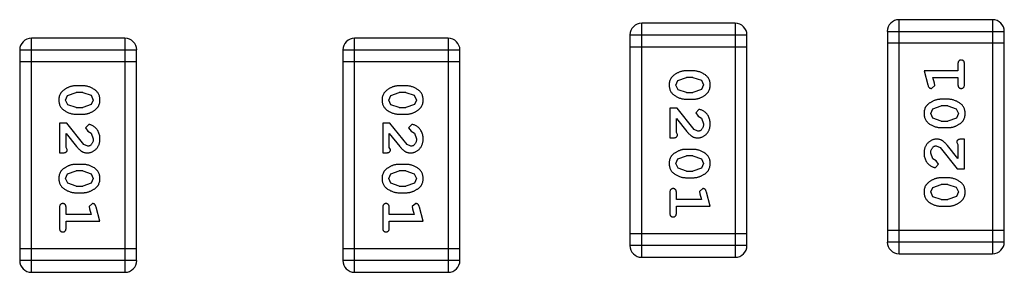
# Model space of a CAD drawing. Header units: millimetres. Extents: x -1 to 131, y 28 to 92.
# Tile 18 of 41: x 107.679 to 110.244, y 43.204 to 43.862. Entities that reach past the tile are written whole.
import ezdxf

# ---------------------------------------------------------------- set-up
doc = ezdxf.new("R2010")
doc.units = ezdxf.units.MM
doc.header["$LTSCALE"] = 1.21
doc.header["$MEASUREMENT"] = 0
doc.layers.get('0').update_dxf_attribs({"linetype": 'CONTINUOUS'})

msp = doc.modelspace()

# ---------------------------------------------------------------- linework, layer by layer
at = {"color": 7, "linetype": 'Continuous'}
for p, q in [((109.5433, 43.853), (109.2995, 43.853)), ((109.2995, 43.2434), (109.2995, 43.853)), ((109.5433, 43.853), (109.5433, 43.2434)), ((110.2138, 43.8623), (109.9699, 43.8623)), ((109.9699, 43.2527), (109.9699, 43.8623)), ((110.2138, 43.8623), (110.2138, 43.2527)), ((109.269, 43.8225), (109.5738, 43.8225)), ((109.269, 43.8225), (109.269, 43.2739)), ((109.5738, 43.2739), (109.5738, 43.8225)), ((109.9395, 43.8318), (110.2443, 43.8318)), ((109.9395, 43.8318), (109.9395, 43.2832)), ((110.2443, 43.2832), (110.2443, 43.8318)), ((107.7094, 43.2043), (107.7094, 43.8139)), ((107.9533, 43.8139), (107.7094, 43.8139)), ((107.9533, 43.8139), (107.9533, 43.2043)), ((108.5515, 43.2043), (108.5515, 43.8139)), ((108.7954, 43.8139), (108.5515, 43.8139)), ((108.7954, 43.8139), (108.7954, 43.2043)), ((109.269, 43.792), (109.5738, 43.792)), ((110.2443, 43.8013), (109.9395, 43.8013)), ((107.6789, 43.7834), (107.6789, 43.2348)), ((107.6789, 43.7834), (107.9837, 43.7834)), ((107.9837, 43.2348), (107.9837, 43.7834)), ((108.5211, 43.7834), (108.5211, 43.2348)), ((108.5211, 43.7834), (108.8259, 43.7834)), ((108.8259, 43.2348), (108.8259, 43.7834)), ((107.6789, 43.753), (107.9837, 43.753)), ((108.5211, 43.753), (108.8259, 43.753)), ((110.1233, 43.7463), (110.1233, 43.7289)), ((110.1406, 43.6943), (110.1406, 43.7463)), ((109.4334, 43.7291), (109.4157, 43.7291)), ((110.1233, 43.7289), (110.0352, 43.7289)), ((110.0352, 43.7289), (110.0451, 43.6924)), ((107.8434, 43.69), (107.8256, 43.69)), ((108.6855, 43.69), (108.6677, 43.69)), ((109.3884, 43.692), (109.3936, 43.7042)), ((109.3942, 43.6797), (109.3884, 43.692)), ((109.3936, 43.7042), (109.4159, 43.7118)), ((109.4331, 43.7118), (109.4159, 43.7118)), ((109.4331, 43.7118), (109.4549, 43.7046)), ((109.4549, 43.7046), (109.4607, 43.6922)), ((109.4607, 43.6922), (109.4554, 43.6801)), ((110.0543, 43.6833), (110.0635, 43.6912)), ((110.0584, 43.7116), (110.1233, 43.7116)), ((110.0625, 43.6966), (110.0584, 43.7116)), ((110.0635, 43.6912), (110.0625, 43.6966)), ((110.1233, 43.7116), (110.1233, 43.6943)), ((107.7983, 43.6529), (107.8036, 43.6651)), ((107.8036, 43.6651), (107.8259, 43.6727)), ((107.8431, 43.6727), (107.8259, 43.6727)), ((107.8431, 43.6727), (107.8649, 43.6655)), ((107.8649, 43.6655), (107.8707, 43.6531)), ((108.6404, 43.6529), (108.6457, 43.6651)), ((108.6457, 43.6651), (108.668, 43.6727)), ((108.6852, 43.6727), (108.668, 43.6727)), ((108.6852, 43.6727), (108.707, 43.6655)), ((108.707, 43.6655), (108.7128, 43.6531)), ((109.4159, 43.6725), (109.3942, 43.6797)), ((109.4159, 43.6725), (109.4331, 43.6725)), ((109.4554, 43.6801), (109.4331, 43.6725)), ((107.8041, 43.6406), (107.7983, 43.6529)), ((107.8259, 43.6334), (107.8041, 43.6406)), ((107.8654, 43.641), (107.8431, 43.6334)), ((107.8707, 43.6531), (107.8654, 43.641)), ((108.6462, 43.6406), (108.6404, 43.6529)), ((108.668, 43.6334), (108.6462, 43.6406)), ((108.7075, 43.641), (108.6852, 43.6334)), ((108.7128, 43.6531), (108.7075, 43.641)), ((109.4157, 43.6552), (109.4334, 43.6552)), ((110.0578, 43.6301), (110.0801, 43.6377)), ((110.0976, 43.655), (110.0798, 43.655)), ((110.0973, 43.6377), (110.0801, 43.6377)), ((110.0973, 43.6377), (110.1191, 43.6305)), ((107.8256, 43.6161), (107.8434, 43.6161)), ((107.8259, 43.6334), (107.8431, 43.6334)), ((108.6677, 43.6161), (108.6855, 43.6161)), ((108.668, 43.6334), (108.6852, 43.6334)), ((109.3915, 43.6316), (109.3726, 43.6316)), ((109.3726, 43.6316), (109.3726, 43.5545)), ((109.4365, 43.5766), (109.3915, 43.6316)), ((109.4487, 43.6284), (109.4403, 43.6196)), ((109.4403, 43.6196), (109.4468, 43.6111)), ((109.4468, 43.6111), (109.4553, 43.6062)), ((110.0525, 43.618), (110.0578, 43.6301)), ((110.0583, 43.6056), (110.0525, 43.618)), ((110.1191, 43.6305), (110.1249, 43.6182)), ((110.1249, 43.6182), (110.1196, 43.606)), ((107.7826, 43.5925), (107.7826, 43.5154)), ((107.8015, 43.5925), (107.7826, 43.5925)), ((107.8464, 43.5375), (107.8015, 43.5925)), ((107.8587, 43.5893), (107.8502, 43.5805)), ((108.6247, 43.5925), (108.6247, 43.5154)), ((108.6436, 43.5925), (108.6247, 43.5925)), ((108.6886, 43.5375), (108.6436, 43.5925)), ((108.7008, 43.5893), (108.6923, 43.5805)), ((109.3899, 43.5687), (109.3899, 43.6048)), ((109.3899, 43.6048), (109.417, 43.5713)), ((109.4553, 43.6062), (109.4607, 43.5913)), ((110.0801, 43.5984), (110.0583, 43.6056)), ((110.0801, 43.5984), (110.0973, 43.5984)), ((110.1196, 43.606), (110.0973, 43.5984)), ((107.7999, 43.5296), (107.7999, 43.5658)), ((107.7999, 43.5658), (107.8269, 43.5322)), ((107.8502, 43.5805), (107.8568, 43.572)), ((107.8568, 43.572), (107.8653, 43.5671)), ((107.8653, 43.5671), (107.8707, 43.5522)), ((108.642, 43.5296), (108.642, 43.5658)), ((108.642, 43.5658), (108.669, 43.5322)), ((108.6923, 43.5805), (108.6989, 43.572)), ((108.6989, 43.572), (108.7074, 43.5671)), ((108.7074, 43.5671), (108.7128, 43.5522)), ((109.3931, 43.5631), (109.3899, 43.5687)), ((109.4462, 43.5718), (109.4365, 43.5766)), ((110.0798, 43.5811), (110.0976, 43.5811)), ((107.8562, 43.5327), (107.8464, 43.5375)), ((108.6983, 43.5327), (108.6886, 43.5375)), ((109.3726, 43.5545), (109.3805, 43.5545)), ((110.0671, 43.5339), (110.0768, 43.5291)), ((110.1233, 43.5008), (110.0963, 43.5344)), ((110.1202, 43.5425), (110.1233, 43.537)), ((110.1233, 43.537), (110.1233, 43.5008)), ((110.1406, 43.5512), (110.1328, 43.5512)), ((110.1406, 43.4741), (110.1406, 43.5512)), ((107.7826, 43.5154), (107.7904, 43.5154)), ((107.803, 43.5241), (107.7999, 43.5296)), ((108.6247, 43.5154), (108.6326, 43.5154)), ((108.6451, 43.5241), (108.642, 43.5296)), ((109.4334, 43.5246), (109.4157, 43.5246)), ((110.0579, 43.4995), (110.0525, 43.5144)), ((110.0768, 43.5291), (110.1218, 43.4741)), ((107.8434, 43.4855), (107.8256, 43.4855)), ((108.6855, 43.4855), (108.6677, 43.4855)), ((109.3884, 43.4875), (109.3936, 43.4997)), ((109.3942, 43.4752), (109.3884, 43.4875)), ((109.3936, 43.4997), (109.4159, 43.5073)), ((109.4331, 43.5073), (109.4159, 43.5073)), ((109.4331, 43.5073), (109.4549, 43.5)), ((109.4549, 43.5), (109.4607, 43.4877)), ((109.4607, 43.4877), (109.4554, 43.4755)), ((110.0664, 43.4945), (110.0579, 43.4995)), ((110.0646, 43.4772), (110.073, 43.4861)), ((110.073, 43.4861), (110.0664, 43.4945)), ((107.7983, 43.4484), (107.8036, 43.4606)), ((107.8036, 43.4606), (107.8259, 43.4682)), ((107.8431, 43.4682), (107.8259, 43.4682)), ((107.8431, 43.4682), (107.8649, 43.461)), ((107.8649, 43.461), (107.8707, 43.4486)), ((108.6404, 43.4484), (108.6457, 43.4606)), ((108.6457, 43.4606), (108.668, 43.4682)), ((108.6852, 43.4682), (108.668, 43.4682)), ((108.6852, 43.4682), (108.707, 43.461)), ((108.707, 43.461), (108.7128, 43.4486)), ((109.4159, 43.468), (109.3942, 43.4752)), ((109.4159, 43.468), (109.4331, 43.468)), ((109.4554, 43.4755), (109.4331, 43.468)), ((110.1218, 43.4741), (110.1406, 43.4741)), ((107.8041, 43.4361), (107.7983, 43.4484)), ((107.8259, 43.4289), (107.8041, 43.4361)), ((107.8654, 43.4365), (107.8431, 43.4289)), ((107.8707, 43.4486), (107.8654, 43.4365)), ((108.6462, 43.4361), (108.6404, 43.4484)), ((108.668, 43.4289), (108.6462, 43.4361)), ((108.7075, 43.4365), (108.6852, 43.4289)), ((108.7128, 43.4486), (108.7075, 43.4365)), ((109.4157, 43.4507), (109.4334, 43.4507)), ((110.0578, 43.4256), (110.0801, 43.4332)), ((110.0976, 43.4505), (110.0798, 43.4505)), ((110.0973, 43.4332), (110.0801, 43.4332)), ((110.0973, 43.4332), (110.1191, 43.4259)), ((107.8256, 43.4116), (107.8434, 43.4116)), ((107.8259, 43.4289), (107.8431, 43.4289)), ((108.6677, 43.4116), (108.6855, 43.4116)), ((108.668, 43.4289), (108.6852, 43.4289)), ((109.3726, 43.4113), (109.3726, 43.3594)), ((109.3899, 43.394), (109.3899, 43.4113)), ((109.459, 43.4223), (109.4497, 43.4145)), ((109.4497, 43.4145), (109.4507, 43.4091)), ((109.4507, 43.4091), (109.4549, 43.394)), ((109.478, 43.3767), (109.4681, 43.4133)), ((110.0525, 43.4135), (110.0578, 43.4256)), ((110.0583, 43.4011), (110.0525, 43.4135)), ((110.1191, 43.4259), (110.1249, 43.4137)), ((110.1249, 43.4137), (110.1196, 43.4015)), ((107.8689, 43.3833), (107.8597, 43.3754)), ((108.7111, 43.3833), (108.7018, 43.3754)), ((109.4549, 43.394), (109.3899, 43.394)), ((110.0801, 43.3939), (110.0583, 43.4011)), ((110.0801, 43.3939), (110.0973, 43.3939)), ((110.1196, 43.4015), (110.0973, 43.3939)), ((107.7826, 43.3723), (107.7826, 43.3203)), ((107.7999, 43.3549), (107.7999, 43.3723)), ((107.8649, 43.3549), (107.7999, 43.3549)), ((107.8597, 43.3754), (107.8607, 43.37)), ((107.8607, 43.37), (107.8649, 43.3549)), ((107.888, 43.3376), (107.8781, 43.3742)), ((108.6247, 43.3723), (108.6247, 43.3203)), ((108.642, 43.3549), (108.642, 43.3723)), ((108.707, 43.3549), (108.642, 43.3549)), ((108.7018, 43.3754), (108.7028, 43.37)), ((108.7028, 43.37), (108.707, 43.3549)), ((108.7301, 43.3376), (108.7202, 43.3742)), ((109.3899, 43.3767), (109.478, 43.3767)), ((109.3899, 43.3594), (109.3899, 43.3767)), ((110.0798, 43.3766), (110.0976, 43.3766)), ((107.7999, 43.3203), (107.7999, 43.3376)), ((107.7999, 43.3376), (107.888, 43.3376)), ((108.642, 43.3203), (108.642, 43.3376)), ((108.642, 43.3376), (108.7301, 43.3376)), ((109.5738, 43.3044), (109.269, 43.3044)), ((110.2443, 43.3136), (109.9395, 43.3136)), ((110.2443, 43.2832), (109.9395, 43.2832)), ((107.9837, 43.2653), (107.6789, 43.2653)), ((108.8259, 43.2653), (108.5211, 43.2653)), ((109.5738, 43.2739), (109.269, 43.2739)), ((109.9699, 43.2527), (110.2138, 43.2527)), ((107.9837, 43.2348), (107.6789, 43.2348)), ((108.8259, 43.2348), (108.5211, 43.2348)), ((109.2995, 43.2434), (109.5433, 43.2434)), ((107.7094, 43.2043), (107.9533, 43.2043)), ((108.5515, 43.2043), (108.7954, 43.2043))]:
    msp.add_line(p, q, dxfattribs=at)
for centre, start, end in [((109.2995, 43.8225), 90, 180), ((109.5433, 43.8225), 0, 90), ((109.9699, 43.8318), 90, 180), ((110.2138, 43.8318), 0, 90), ((107.7094, 43.7834), 90, 180), ((107.9533, 43.7834), 0, 90), ((108.5515, 43.7834), 90, 180), ((108.7954, 43.7834), 0, 90), ((109.9699, 43.2832), 180, 270), ((110.2138, 43.2832), 270, 0), ((109.2995, 43.2739), 180, 270), ((109.5433, 43.2739), 270, 0), ((107.7094, 43.2348), 180, 270), ((107.9533, 43.2348), 270, 0), ((108.5515, 43.2348), 180, 270), ((108.7954, 43.2348), 270, 0)]:
    msp.add_arc(centre, 0.0305, start, end, dxfattribs=at)
for points, knots in [([(110.132, 43.7573), (110.1314, 43.7572), (110.1302, 43.7572), (110.1285, 43.7567), (110.127, 43.7558), (110.1257, 43.7547), (110.1246, 43.7531), (110.1239, 43.7512), (110.1234, 43.7488), (110.1233, 43.7471), (110.1233, 43.7463)], [0, 0, 0, 0, 0.11517, 0.223509, 0.328254, 0.438012, 0.553651, 0.682263, 0.830856, 1, 1, 1, 1]), ([(110.1406, 43.7463), (110.1406, 43.7471), (110.1406, 43.7488), (110.1401, 43.7511), (110.1394, 43.7531), (110.1383, 43.7547), (110.137, 43.7558), (110.1355, 43.7567), (110.1338, 43.7572), (110.1326, 43.7572), (110.132, 43.7573)], [0, 0, 0, 0, 0.169012, 0.317488, 0.445429, 0.560977, 0.67065, 0.776666, 0.88492, 1, 1, 1, 1]), ([(109.4157, 43.7291), (109.4146, 43.7291), (109.4125, 43.7291), (109.4093, 43.7288), (109.4062, 43.7283), (109.4031, 43.7276), (109.4, 43.7267), (109.397, 43.7256), (109.3941, 43.7243), (109.3912, 43.7228), (109.3884, 43.7213), (109.3859, 43.7196), (109.3836, 43.718), (109.3815, 43.7163), (109.3796, 43.7146), (109.378, 43.7129), (109.3765, 43.7112), (109.3749, 43.7088), (109.3733, 43.7057), (109.372, 43.7015), (109.3712, 43.6969), (109.3711, 43.6937), (109.3711, 43.6921)], [0, 0, 0, 0, 0.049886, 0.09882, 0.148132, 0.19689, 0.246038, 0.295176, 0.345305, 0.395692, 0.445312, 0.491875, 0.535813, 0.577009, 0.616081, 0.652689, 0.687585, 0.720206, 0.785062, 0.85223, 0.923759, 1, 1, 1, 1]), ([(109.478, 43.6923), (109.478, 43.6938), (109.4779, 43.6966), (109.4772, 43.7006), (109.4761, 43.7045), (109.4745, 43.7081), (109.4724, 43.7114), (109.4699, 43.7144), (109.467, 43.7172), (109.4636, 43.7197), (109.46, 43.7219), (109.4563, 43.7238), (109.4526, 43.7254), (109.4488, 43.7268), (109.445, 43.7278), (109.4412, 43.7286), (109.4373, 43.729), (109.4347, 43.7291), (109.4334, 43.7291)], [0, 0, 0, 0, 0.06692, 0.130834, 0.19258, 0.252759, 0.312631, 0.373411, 0.436359, 0.501894, 0.568244, 0.632472, 0.69556, 0.757163, 0.818592, 0.878885, 0.939235, 1, 1, 1, 1]), ([(107.8256, 43.69), (107.8245, 43.69), (107.8224, 43.69), (107.8192, 43.6897), (107.8161, 43.6892), (107.813, 43.6885), (107.81, 43.6876), (107.807, 43.6865), (107.804, 43.6852), (107.8011, 43.6837), (107.7984, 43.6822), (107.7959, 43.6805), (107.7936, 43.6789), (107.7914, 43.6773), (107.7896, 43.6756), (107.7879, 43.6739), (107.7865, 43.6721), (107.7849, 43.6698), (107.7833, 43.6666), (107.782, 43.6624), (107.7811, 43.6578), (107.7811, 43.6546), (107.781, 43.653)], [0, 0, 0, 0, 0.049886, 0.09882, 0.148132, 0.19689, 0.246038, 0.295176, 0.345305, 0.395692, 0.445312, 0.491875, 0.535813, 0.577009, 0.616081, 0.652689, 0.687585, 0.720206, 0.785062, 0.85223, 0.923759, 1, 1, 1, 1]), ([(107.888, 43.6532), (107.8879, 43.6547), (107.8879, 43.6575), (107.8872, 43.6616), (107.886, 43.6654), (107.8845, 43.669), (107.8824, 43.6723), (107.8799, 43.6753), (107.8769, 43.6781), (107.8735, 43.6806), (107.8699, 43.6828), (107.8662, 43.6847), (107.8625, 43.6864), (107.8588, 43.6877), (107.855, 43.6888), (107.8511, 43.6895), (107.8473, 43.6899), (107.8447, 43.69), (107.8434, 43.69)], [0, 0, 0, 0, 0.06692, 0.130834, 0.19258, 0.252759, 0.312631, 0.373411, 0.436359, 0.501894, 0.568244, 0.632472, 0.69556, 0.757163, 0.818592, 0.878885, 0.939235, 1, 1, 1, 1]), ([(108.6677, 43.69), (108.6667, 43.69), (108.6645, 43.69), (108.6614, 43.6897), (108.6582, 43.6892), (108.6551, 43.6885), (108.6521, 43.6876), (108.6491, 43.6865), (108.6461, 43.6852), (108.6433, 43.6837), (108.6405, 43.6822), (108.638, 43.6805), (108.6357, 43.6789), (108.6336, 43.6773), (108.6317, 43.6756), (108.63, 43.6739), (108.6286, 43.6721), (108.627, 43.6698), (108.6254, 43.6666), (108.6241, 43.6624), (108.6233, 43.6578), (108.6232, 43.6546), (108.6231, 43.653)], [0, 0, 0, 0, 0.049886, 0.09882, 0.148132, 0.19689, 0.246038, 0.295176, 0.345305, 0.395692, 0.445312, 0.491875, 0.535813, 0.577009, 0.616081, 0.652689, 0.687585, 0.720206, 0.785062, 0.85223, 0.923759, 1, 1, 1, 1]), ([(108.7301, 43.6532), (108.7301, 43.6547), (108.73, 43.6575), (108.7293, 43.6616), (108.7282, 43.6654), (108.7266, 43.669), (108.7245, 43.6723), (108.722, 43.6753), (108.719, 43.6781), (108.7156, 43.6806), (108.712, 43.6828), (108.7084, 43.6847), (108.7047, 43.6864), (108.7009, 43.6877), (108.6971, 43.6888), (108.6933, 43.6895), (108.6894, 43.6899), (108.6868, 43.69), (108.6855, 43.69)], [0, 0, 0, 0, 0.06692, 0.130834, 0.19258, 0.252759, 0.312631, 0.373411, 0.436359, 0.501894, 0.568244, 0.632472, 0.69556, 0.757163, 0.818592, 0.878885, 0.939235, 1, 1, 1, 1]), ([(109.3711, 43.6921), (109.3711, 43.6906), (109.3712, 43.6878), (109.3719, 43.6837), (109.373, 43.6799), (109.3746, 43.6763), (109.3766, 43.673), (109.3791, 43.6699), (109.3821, 43.6671), (109.3855, 43.6647), (109.3891, 43.6625), (109.3927, 43.6605), (109.3965, 43.6589), (109.4002, 43.6575), (109.404, 43.6565), (109.4079, 43.6557), (109.4118, 43.6553), (109.4144, 43.6552), (109.4157, 43.6552)], [0, 0, 0, 0, 0.067217, 0.131051, 0.19272, 0.252824, 0.312745, 0.373449, 0.436041, 0.501494, 0.567761, 0.632087, 0.695096, 0.757109, 0.817993, 0.878657, 0.939311, 1, 1, 1, 1]), ([(109.4334, 43.6552), (109.4345, 43.6552), (109.4366, 43.6552), (109.4398, 43.6555), (109.443, 43.6561), (109.4461, 43.6567), (109.4491, 43.6577), (109.4521, 43.6588), (109.4551, 43.6601), (109.458, 43.6616), (109.4607, 43.6632), (109.4633, 43.6648), (109.4656, 43.6665), (109.4677, 43.6681), (109.4695, 43.6698), (109.4712, 43.6715), (109.4726, 43.6733), (109.4742, 43.6756), (109.4758, 43.6788), (109.4771, 43.683), (109.4779, 43.6875), (109.478, 43.6907), (109.478, 43.6923)], [0, 0, 0, 0, 0.049855, 0.099516, 0.148482, 0.19758, 0.246804, 0.296268, 0.346517, 0.397047, 0.446826, 0.49336, 0.537801, 0.579207, 0.617974, 0.654833, 0.689171, 0.722088, 0.786392, 0.853518, 0.924186, 1, 1, 1, 1]), ([(110.0451, 43.6924), (110.0454, 43.6915), (110.0458, 43.69), (110.0467, 43.6879), (110.0476, 43.6862), (110.0486, 43.6851), (110.0498, 43.6843), (110.0511, 43.6837), (110.0526, 43.6834), (110.0537, 43.6833), (110.0543, 43.6833)], [0, 0, 0, 0, 0.187321, 0.344927, 0.475328, 0.579604, 0.674244, 0.773631, 0.882025, 1, 1, 1, 1]), ([(110.1233, 43.6943), (110.1233, 43.6934), (110.1234, 43.6918), (110.1238, 43.6894), (110.1246, 43.6875), (110.1257, 43.6859), (110.127, 43.6848), (110.1285, 43.6839), (110.1302, 43.6834), (110.1314, 43.6834), (110.132, 43.6833)], [0, 0, 0, 0, 0.169102, 0.317658, 0.446239, 0.563118, 0.671828, 0.776546, 0.884858, 1, 1, 1, 1]), ([(110.132, 43.6833), (110.1326, 43.6834), (110.1338, 43.6834), (110.1355, 43.6839), (110.137, 43.6848), (110.1383, 43.6859), (110.1394, 43.6875), (110.1401, 43.6894), (110.1406, 43.6918), (110.1406, 43.6934), (110.1406, 43.6943)], [0, 0, 0, 0, 0.115051, 0.223278, 0.329269, 0.437893, 0.554681, 0.682591, 0.83103, 1, 1, 1, 1]), ([(107.781, 43.653), (107.781, 43.6515), (107.7811, 43.6487), (107.7818, 43.6446), (107.783, 43.6408), (107.7845, 43.6372), (107.7866, 43.6339), (107.7891, 43.6309), (107.792, 43.628), (107.7954, 43.6256), (107.799, 43.6234), (107.8027, 43.6214), (107.8064, 43.6198), (107.8102, 43.6184), (107.814, 43.6174), (107.8178, 43.6166), (107.8217, 43.6162), (107.8243, 43.6161), (107.8256, 43.6161)], [0, 0, 0, 0, 0.067217, 0.131051, 0.19272, 0.252824, 0.312745, 0.373449, 0.436041, 0.501494, 0.567761, 0.632087, 0.695096, 0.757109, 0.817993, 0.878657, 0.939311, 1, 1, 1, 1]), ([(107.8434, 43.6161), (107.8444, 43.6161), (107.8466, 43.6162), (107.8498, 43.6164), (107.8529, 43.617), (107.856, 43.6176), (107.8591, 43.6186), (107.8621, 43.6197), (107.865, 43.621), (107.8679, 43.6225), (107.8707, 43.6241), (107.8732, 43.6257), (107.8755, 43.6274), (107.8776, 43.629), (107.8795, 43.6307), (107.8811, 43.6325), (107.8826, 43.6342), (107.8841, 43.6366), (107.8857, 43.6397), (107.887, 43.6439), (107.8878, 43.6484), (107.8879, 43.6516), (107.888, 43.6532)], [0, 0, 0, 0, 0.049855, 0.099516, 0.148482, 0.19758, 0.246804, 0.296268, 0.346517, 0.397047, 0.446826, 0.49336, 0.537801, 0.579207, 0.617974, 0.654833, 0.689171, 0.722088, 0.786392, 0.853518, 0.924186, 1, 1, 1, 1]), ([(108.6231, 43.653), (108.6232, 43.6515), (108.6232, 43.6487), (108.624, 43.6446), (108.6251, 43.6408), (108.6267, 43.6372), (108.6287, 43.6339), (108.6312, 43.6309), (108.6341, 43.628), (108.6375, 43.6256), (108.6411, 43.6234), (108.6448, 43.6214), (108.6485, 43.6198), (108.6523, 43.6184), (108.6561, 43.6174), (108.6599, 43.6166), (108.6638, 43.6162), (108.6664, 43.6161), (108.6677, 43.6161)], [0, 0, 0, 0, 0.067217, 0.131051, 0.19272, 0.252824, 0.312745, 0.373449, 0.436041, 0.501494, 0.567761, 0.632087, 0.695096, 0.757109, 0.817993, 0.878657, 0.939311, 1, 1, 1, 1]), ([(108.6855, 43.6161), (108.6866, 43.6161), (108.6887, 43.6162), (108.6919, 43.6164), (108.695, 43.617), (108.6981, 43.6176), (108.7012, 43.6186), (108.7042, 43.6197), (108.7072, 43.621), (108.71, 43.6225), (108.7128, 43.6241), (108.7153, 43.6257), (108.7176, 43.6274), (108.7198, 43.629), (108.7216, 43.6307), (108.7233, 43.6325), (108.7247, 43.6342), (108.7262, 43.6366), (108.7278, 43.6397), (108.7292, 43.6439), (108.73, 43.6484), (108.7301, 43.6516), (108.7301, 43.6532)], [0, 0, 0, 0, 0.049855, 0.099516, 0.148482, 0.19758, 0.246804, 0.296268, 0.346517, 0.397047, 0.446826, 0.49336, 0.537801, 0.579207, 0.617974, 0.654833, 0.689171, 0.722088, 0.786392, 0.853518, 0.924186, 1, 1, 1, 1]), ([(110.0798, 43.655), (110.0788, 43.655), (110.0766, 43.6549), (110.0734, 43.6547), (110.0703, 43.6541), (110.0672, 43.6535), (110.0641, 43.6525), (110.0611, 43.6514), (110.0582, 43.6501), (110.0553, 43.6486), (110.0526, 43.647), (110.05, 43.6454), (110.0477, 43.6437), (110.0456, 43.6421), (110.0437, 43.6404), (110.0421, 43.6386), (110.0406, 43.6369), (110.0391, 43.6345), (110.0375, 43.6314), (110.0362, 43.6272), (110.0354, 43.6227), (110.0353, 43.6195), (110.0352, 43.6179)], [0, 0, 0, 0, 0.049855, 0.099516, 0.148482, 0.19758, 0.246804, 0.296268, 0.346517, 0.397047, 0.446826, 0.49336, 0.537801, 0.579207, 0.617974, 0.654833, 0.689171, 0.722088, 0.786392, 0.853518, 0.924186, 1, 1, 1, 1]), ([(110.1422, 43.6181), (110.1422, 43.6196), (110.1421, 43.6224), (110.1414, 43.6265), (110.1403, 43.6303), (110.1387, 43.6339), (110.1366, 43.6372), (110.1341, 43.6402), (110.1312, 43.6431), (110.1278, 43.6455), (110.1242, 43.6477), (110.1205, 43.6497), (110.1168, 43.6513), (110.113, 43.6527), (110.1092, 43.6537), (110.1054, 43.6545), (110.1015, 43.6549), (110.0989, 43.655), (110.0976, 43.655)], [0, 0, 0, 0, 0.067217, 0.131051, 0.19272, 0.252824, 0.312745, 0.373449, 0.436041, 0.501494, 0.567761, 0.632087, 0.695096, 0.757109, 0.817993, 0.878657, 0.939311, 1, 1, 1, 1]), ([(109.478, 43.5912), (109.478, 43.5929), (109.4778, 43.5962), (109.477, 43.6012), (109.4756, 43.6059), (109.4736, 43.6104), (109.4712, 43.6145), (109.4683, 43.6182), (109.465, 43.6213), (109.4615, 43.6239), (109.4579, 43.6258), (109.4546, 43.6273), (109.4515, 43.6282), (109.4496, 43.6284), (109.4487, 43.6284)], [0, 0, 0, 0, 0.098286, 0.193983, 0.289056, 0.384352, 0.477435, 0.566197, 0.652355, 0.737986, 0.818188, 0.887401, 0.94802, 1, 1, 1, 1]), ([(110.0352, 43.6179), (110.0353, 43.6164), (110.0353, 43.6136), (110.0361, 43.6095), (110.0372, 43.6057), (110.0388, 43.6021), (110.0408, 43.5988), (110.0433, 43.5958), (110.0463, 43.593), (110.0497, 43.5905), (110.0533, 43.5883), (110.057, 43.5864), (110.0607, 43.5847), (110.0644, 43.5834), (110.0682, 43.5823), (110.0721, 43.5816), (110.0759, 43.5812), (110.0785, 43.5811), (110.0798, 43.5811)], [0, 0, 0, 0, 0.06692, 0.130834, 0.19258, 0.252759, 0.312631, 0.373411, 0.436359, 0.501894, 0.568244, 0.632472, 0.69556, 0.757163, 0.818592, 0.878885, 0.939235, 1, 1, 1, 1]), ([(110.0976, 43.5811), (110.0987, 43.5811), (110.1008, 43.5811), (110.104, 43.5814), (110.1071, 43.5819), (110.1102, 43.5826), (110.1132, 43.5835), (110.1162, 43.5846), (110.1192, 43.5859), (110.1221, 43.5874), (110.1248, 43.5889), (110.1273, 43.5906), (110.1297, 43.5922), (110.1318, 43.5938), (110.1336, 43.5955), (110.1353, 43.5972), (110.1367, 43.599), (110.1383, 43.6013), (110.1399, 43.6045), (110.1412, 43.6087), (110.1421, 43.6133), (110.1422, 43.6165), (110.1422, 43.6181)], [0, 0, 0, 0, 0.049886, 0.09882, 0.148132, 0.19689, 0.246038, 0.295176, 0.345305, 0.395692, 0.445312, 0.491875, 0.535813, 0.577009, 0.616081, 0.652689, 0.687585, 0.720206, 0.785062, 0.85223, 0.923759, 1, 1, 1, 1]), ([(107.888, 43.5521), (107.8879, 43.5538), (107.8878, 43.5571), (107.887, 43.5621), (107.8855, 43.5668), (107.8835, 43.5713), (107.8811, 43.5755), (107.8782, 43.5791), (107.875, 43.5823), (107.8714, 43.5848), (107.8679, 43.5867), (107.8645, 43.5882), (107.8615, 43.5891), (107.8596, 43.5893), (107.8587, 43.5893)], [0, 0, 0, 0, 0.098286, 0.193983, 0.289056, 0.384352, 0.477435, 0.566197, 0.652355, 0.737986, 0.818188, 0.887401, 0.94802, 1, 1, 1, 1]), ([(108.7301, 43.5521), (108.73, 43.5538), (108.7299, 43.5571), (108.7291, 43.5621), (108.7276, 43.5668), (108.7257, 43.5713), (108.7232, 43.5755), (108.7203, 43.5791), (108.7171, 43.5823), (108.7135, 43.5848), (108.71, 43.5867), (108.7066, 43.5882), (108.7036, 43.5891), (108.7017, 43.5893), (108.7008, 43.5893)], [0, 0, 0, 0, 0.098286, 0.193983, 0.289056, 0.384352, 0.477435, 0.566197, 0.652355, 0.737986, 0.818188, 0.887401, 0.94802, 1, 1, 1, 1]), ([(109.4453, 43.5545), (109.4464, 43.5545), (109.4486, 43.5546), (109.4518, 43.5551), (109.4549, 43.5559), (109.4579, 43.557), (109.4607, 43.5585), (109.4635, 43.5603), (109.466, 43.5624), (109.4685, 43.5648), (109.4707, 43.5674), (109.4727, 43.5703), (109.4743, 43.5733), (109.4757, 43.5765), (109.4767, 43.5799), (109.4775, 43.5835), (109.4779, 43.5873), (109.478, 43.5899), (109.478, 43.5912)], [0, 0, 0, 0, 0.060981, 0.120256, 0.178148, 0.236115, 0.293993, 0.352864, 0.413358, 0.476056, 0.539296, 0.602396, 0.665116, 0.728325, 0.792919, 0.859317, 0.928302, 1, 1, 1, 1]), ([(109.4607, 43.5913), (109.4607, 43.5899), (109.4606, 43.5872), (109.4597, 43.5834), (109.4584, 43.58), (109.4564, 43.5771), (109.4542, 43.5748), (109.4517, 43.573), (109.449, 43.572), (109.4471, 43.5719), (109.4462, 43.5718)], [0, 0, 0, 0, 0.156344, 0.299348, 0.4327, 0.561, 0.682299, 0.791883, 0.89611, 1, 1, 1, 1]), ([(109.3805, 43.5545), (109.3816, 43.5545), (109.3835, 43.5546), (109.3862, 43.555), (109.3885, 43.5557), (109.3902, 43.5567), (109.3915, 43.558), (109.3924, 43.5596), (109.393, 43.5613), (109.393, 43.5625), (109.3931, 43.5631)], [0, 0, 0, 0, 0.1844, 0.34094, 0.473574, 0.586824, 0.690029, 0.789175, 0.890445, 1, 1, 1, 1]), ([(109.417, 43.5713), (109.4177, 43.5704), (109.4192, 43.5687), (109.4214, 43.5663), (109.4236, 43.5642), (109.4255, 43.5623), (109.4274, 43.5607), (109.4292, 43.5594), (109.4308, 43.5582), (109.4329, 43.5571), (109.4354, 43.5561), (109.4386, 43.5551), (109.4419, 43.5546), (109.4441, 43.5545), (109.4453, 43.5545)], [0, 0, 0, 0, 0.103002, 0.197728, 0.285279, 0.365235, 0.437224, 0.502446, 0.560545, 0.611446, 0.707576, 0.80349, 0.900532, 1, 1, 1, 1]), ([(107.8552, 43.5154), (107.8563, 43.5154), (107.8585, 43.5155), (107.8618, 43.516), (107.8649, 43.5168), (107.8679, 43.5179), (107.8707, 43.5194), (107.8734, 43.5212), (107.876, 43.5233), (107.8784, 43.5257), (107.8807, 43.5283), (107.8827, 43.5312), (107.8843, 43.5342), (107.8857, 43.5374), (107.8867, 43.5408), (107.8875, 43.5444), (107.8879, 43.5482), (107.888, 43.5508), (107.888, 43.5521)], [0, 0, 0, 0, 0.060981, 0.120256, 0.178148, 0.236115, 0.293993, 0.352864, 0.413358, 0.476056, 0.539296, 0.602396, 0.665116, 0.728325, 0.792919, 0.859317, 0.928302, 1, 1, 1, 1]), ([(107.8707, 43.5522), (107.8706, 43.5508), (107.8705, 43.5481), (107.8697, 43.5443), (107.8683, 43.5409), (107.8664, 43.538), (107.8641, 43.5357), (107.8617, 43.534), (107.859, 43.5329), (107.8571, 43.5328), (107.8562, 43.5327)], [0, 0, 0, 0, 0.156344, 0.299348, 0.4327, 0.561, 0.682299, 0.791883, 0.89611, 1, 1, 1, 1]), ([(108.6973, 43.5154), (108.6985, 43.5154), (108.7007, 43.5155), (108.7039, 43.516), (108.707, 43.5168), (108.71, 43.5179), (108.7128, 43.5194), (108.7155, 43.5212), (108.7181, 43.5233), (108.7206, 43.5257), (108.7228, 43.5283), (108.7248, 43.5312), (108.7264, 43.5342), (108.7278, 43.5374), (108.7288, 43.5408), (108.7296, 43.5444), (108.73, 43.5482), (108.7301, 43.5508), (108.7301, 43.5521)], [0, 0, 0, 0, 0.060981, 0.120256, 0.178148, 0.236115, 0.293993, 0.352864, 0.413358, 0.476056, 0.539296, 0.602396, 0.665116, 0.728325, 0.792919, 0.859317, 0.928302, 1, 1, 1, 1]), ([(108.7128, 43.5522), (108.7128, 43.5508), (108.7127, 43.5481), (108.7118, 43.5443), (108.7104, 43.5409), (108.7085, 43.538), (108.7063, 43.5357), (108.7038, 43.534), (108.7011, 43.5329), (108.6992, 43.5328), (108.6983, 43.5327)], [0, 0, 0, 0, 0.156344, 0.299348, 0.4327, 0.561, 0.682299, 0.791883, 0.89611, 1, 1, 1, 1]), ([(110.068, 43.5512), (110.0669, 43.5511), (110.0647, 43.5511), (110.0614, 43.5506), (110.0583, 43.5498), (110.0554, 43.5487), (110.0525, 43.5472), (110.0498, 43.5454), (110.0472, 43.5433), (110.0448, 43.5409), (110.0425, 43.5383), (110.0406, 43.5354), (110.0389, 43.5324), (110.0375, 43.5292), (110.0365, 43.5257), (110.0358, 43.5222), (110.0353, 43.5184), (110.0353, 43.5158), (110.0352, 43.5145)], [0, 0, 0, 0, 0.060981, 0.120256, 0.178148, 0.236115, 0.293993, 0.352864, 0.413358, 0.476056, 0.539296, 0.602396, 0.665116, 0.728325, 0.792919, 0.859317, 0.928302, 1, 1, 1, 1]), ([(110.0525, 43.5144), (110.0526, 43.5158), (110.0527, 43.5185), (110.0535, 43.5223), (110.0549, 43.5257), (110.0568, 43.5286), (110.0591, 43.5309), (110.0615, 43.5326), (110.0643, 43.5337), (110.0661, 43.5338), (110.0671, 43.5339)], [0, 0, 0, 0, 0.156344, 0.299348, 0.4327, 0.561, 0.682299, 0.791883, 0.89611, 1, 1, 1, 1]), ([(110.0963, 43.5344), (110.0955, 43.5353), (110.094, 43.537), (110.0918, 43.5394), (110.0897, 43.5415), (110.0877, 43.5433), (110.0858, 43.545), (110.0841, 43.5463), (110.0824, 43.5474), (110.0804, 43.5485), (110.0778, 43.5496), (110.0747, 43.5505), (110.0714, 43.5511), (110.0691, 43.5511), (110.068, 43.5512)], [0, 0, 0, 0, 0.103002, 0.197728, 0.285279, 0.365235, 0.437224, 0.502446, 0.560545, 0.611446, 0.707576, 0.80349, 0.900532, 1, 1, 1, 1]), ([(110.1328, 43.5512), (110.1317, 43.5512), (110.1297, 43.5511), (110.127, 43.5507), (110.1248, 43.55), (110.123, 43.5489), (110.1217, 43.5476), (110.1208, 43.5461), (110.1203, 43.5444), (110.1202, 43.5432), (110.1202, 43.5425)], [0, 0, 0, 0, 0.1844, 0.34094, 0.473574, 0.586824, 0.690029, 0.789175, 0.890445, 1, 1, 1, 1]), ([(107.7904, 43.5154), (107.7915, 43.5154), (107.7935, 43.5155), (107.7962, 43.5159), (107.7984, 43.5166), (107.8002, 43.5176), (107.8015, 43.519), (107.8024, 43.5205), (107.803, 43.5222), (107.803, 43.5234), (107.803, 43.5241)], [0, 0, 0, 0, 0.1844, 0.34094, 0.473574, 0.586824, 0.690029, 0.789175, 0.890445, 1, 1, 1, 1]), ([(107.8269, 43.5322), (107.8277, 43.5313), (107.8292, 43.5296), (107.8314, 43.5272), (107.8335, 43.5251), (107.8355, 43.5232), (107.8374, 43.5216), (107.8391, 43.5203), (107.8408, 43.5192), (107.8428, 43.518), (107.8454, 43.517), (107.8486, 43.5161), (107.8518, 43.5155), (107.8541, 43.5154), (107.8552, 43.5154)], [0, 0, 0, 0, 0.103002, 0.197728, 0.285279, 0.365235, 0.437224, 0.502446, 0.560545, 0.611446, 0.707576, 0.80349, 0.900532, 1, 1, 1, 1]), ([(108.6326, 43.5154), (108.6336, 43.5154), (108.6356, 43.5155), (108.6383, 43.5159), (108.6406, 43.5166), (108.6423, 43.5176), (108.6436, 43.519), (108.6445, 43.5205), (108.6451, 43.5222), (108.6451, 43.5234), (108.6451, 43.5241)], [0, 0, 0, 0, 0.1844, 0.34094, 0.473574, 0.586824, 0.690029, 0.789175, 0.890445, 1, 1, 1, 1]), ([(108.669, 43.5322), (108.6698, 43.5313), (108.6713, 43.5296), (108.6735, 43.5272), (108.6756, 43.5251), (108.6776, 43.5232), (108.6795, 43.5216), (108.6813, 43.5203), (108.6829, 43.5192), (108.6849, 43.518), (108.6875, 43.517), (108.6907, 43.5161), (108.694, 43.5155), (108.6962, 43.5154), (108.6973, 43.5154)], [0, 0, 0, 0, 0.103002, 0.197728, 0.285279, 0.365235, 0.437224, 0.502446, 0.560545, 0.611446, 0.707576, 0.80349, 0.900532, 1, 1, 1, 1]), ([(109.4157, 43.5246), (109.4146, 43.5246), (109.4125, 43.5246), (109.4093, 43.5242), (109.4062, 43.5238), (109.4031, 43.5231), (109.4, 43.5222), (109.397, 43.521), (109.3941, 43.5198), (109.3912, 43.5183), (109.3884, 43.5167), (109.3859, 43.5151), (109.3836, 43.5135), (109.3815, 43.5118), (109.3796, 43.5101), (109.378, 43.5084), (109.3765, 43.5067), (109.3749, 43.5043), (109.3733, 43.5012), (109.372, 43.497), (109.3712, 43.4924), (109.3711, 43.4892), (109.3711, 43.4876)], [0, 0, 0, 0, 0.049886, 0.09882, 0.148132, 0.19689, 0.246038, 0.295176, 0.345305, 0.395692, 0.445312, 0.491875, 0.535813, 0.577009, 0.616081, 0.652689, 0.687585, 0.720206, 0.785062, 0.85223, 0.923759, 1, 1, 1, 1]), ([(109.478, 43.4878), (109.478, 43.4892), (109.4779, 43.4921), (109.4772, 43.4961), (109.4761, 43.5), (109.4745, 43.5036), (109.4724, 43.5068), (109.4699, 43.5099), (109.467, 43.5127), (109.4636, 43.5151), (109.46, 43.5173), (109.4563, 43.5193), (109.4526, 43.5209), (109.4488, 43.5223), (109.445, 43.5233), (109.4412, 43.5241), (109.4373, 43.5245), (109.4347, 43.5246), (109.4334, 43.5246)], [0, 0, 0, 0, 0.06692, 0.130834, 0.19258, 0.252759, 0.312631, 0.373411, 0.436359, 0.501894, 0.568244, 0.632472, 0.69556, 0.757163, 0.818592, 0.878885, 0.939235, 1, 1, 1, 1]), ([(110.0352, 43.5145), (110.0353, 43.5128), (110.0354, 43.5095), (110.0363, 43.5045), (110.0377, 43.4998), (110.0397, 43.4953), (110.0421, 43.4911), (110.045, 43.4875), (110.0482, 43.4843), (110.0518, 43.4818), (110.0554, 43.4799), (110.0587, 43.4784), (110.0617, 43.4775), (110.0637, 43.4773), (110.0646, 43.4772)], [0, 0, 0, 0, 0.098286, 0.193983, 0.289056, 0.384352, 0.477435, 0.566197, 0.652355, 0.737986, 0.818188, 0.887401, 0.94802, 1, 1, 1, 1]), ([(107.8256, 43.4855), (107.8245, 43.4855), (107.8224, 43.4855), (107.8192, 43.4852), (107.8161, 43.4847), (107.813, 43.484), (107.81, 43.4831), (107.807, 43.482), (107.804, 43.4807), (107.8011, 43.4792), (107.7984, 43.4777), (107.7959, 43.476), (107.7936, 43.4744), (107.7914, 43.4727), (107.7896, 43.471), (107.7879, 43.4693), (107.7865, 43.4676), (107.7849, 43.4652), (107.7833, 43.4621), (107.782, 43.4579), (107.7811, 43.4533), (107.7811, 43.4501), (107.781, 43.4485)], [0, 0, 0, 0, 0.049886, 0.09882, 0.148132, 0.19689, 0.246038, 0.295176, 0.345305, 0.395692, 0.445312, 0.491875, 0.535813, 0.577009, 0.616081, 0.652689, 0.687585, 0.720206, 0.785062, 0.85223, 0.923759, 1, 1, 1, 1]), ([(107.888, 43.4487), (107.8879, 43.4502), (107.8879, 43.453), (107.8872, 43.4571), (107.886, 43.4609), (107.8845, 43.4645), (107.8824, 43.4678), (107.8799, 43.4708), (107.8769, 43.4736), (107.8735, 43.4761), (107.8699, 43.4783), (107.8662, 43.4802), (107.8625, 43.4818), (107.8588, 43.4832), (107.855, 43.4842), (107.8511, 43.485), (107.8473, 43.4854), (107.8447, 43.4855), (107.8434, 43.4855)], [0, 0, 0, 0, 0.06692, 0.130834, 0.19258, 0.252759, 0.312631, 0.373411, 0.436359, 0.501894, 0.568244, 0.632472, 0.69556, 0.757163, 0.818592, 0.878885, 0.939235, 1, 1, 1, 1]), ([(108.6677, 43.4855), (108.6667, 43.4855), (108.6645, 43.4855), (108.6614, 43.4852), (108.6582, 43.4847), (108.6551, 43.484), (108.6521, 43.4831), (108.6491, 43.482), (108.6461, 43.4807), (108.6433, 43.4792), (108.6405, 43.4777), (108.638, 43.476), (108.6357, 43.4744), (108.6336, 43.4727), (108.6317, 43.471), (108.63, 43.4693), (108.6286, 43.4676), (108.627, 43.4652), (108.6254, 43.4621), (108.6241, 43.4579), (108.6233, 43.4533), (108.6232, 43.4501), (108.6231, 43.4485)], [0, 0, 0, 0, 0.049886, 0.09882, 0.148132, 0.19689, 0.246038, 0.295176, 0.345305, 0.395692, 0.445312, 0.491875, 0.535813, 0.577009, 0.616081, 0.652689, 0.687585, 0.720206, 0.785062, 0.85223, 0.923759, 1, 1, 1, 1]), ([(108.7301, 43.4487), (108.7301, 43.4502), (108.73, 43.453), (108.7293, 43.4571), (108.7282, 43.4609), (108.7266, 43.4645), (108.7245, 43.4678), (108.722, 43.4708), (108.719, 43.4736), (108.7156, 43.4761), (108.712, 43.4783), (108.7084, 43.4802), (108.7047, 43.4818), (108.7009, 43.4832), (108.6971, 43.4842), (108.6933, 43.485), (108.6894, 43.4854), (108.6868, 43.4855), (108.6855, 43.4855)], [0, 0, 0, 0, 0.06692, 0.130834, 0.19258, 0.252759, 0.312631, 0.373411, 0.436359, 0.501894, 0.568244, 0.632472, 0.69556, 0.757163, 0.818592, 0.878885, 0.939235, 1, 1, 1, 1]), ([(109.3711, 43.4876), (109.3711, 43.4861), (109.3712, 43.4833), (109.3719, 43.4792), (109.373, 43.4754), (109.3746, 43.4718), (109.3766, 43.4685), (109.3791, 43.4654), (109.3821, 43.4626), (109.3855, 43.4602), (109.3891, 43.458), (109.3927, 43.456), (109.3965, 43.4544), (109.4002, 43.453), (109.404, 43.452), (109.4079, 43.4512), (109.4118, 43.4508), (109.4144, 43.4507), (109.4157, 43.4507)], [0, 0, 0, 0, 0.067217, 0.131051, 0.19272, 0.252824, 0.312745, 0.373449, 0.436041, 0.501494, 0.567761, 0.632087, 0.695096, 0.757109, 0.817993, 0.878657, 0.939311, 1, 1, 1, 1]), ([(109.4334, 43.4507), (109.4345, 43.4507), (109.4366, 43.4507), (109.4398, 43.451), (109.443, 43.4516), (109.4461, 43.4522), (109.4491, 43.4531), (109.4521, 43.4543), (109.4551, 43.4556), (109.458, 43.4571), (109.4607, 43.4587), (109.4633, 43.4603), (109.4656, 43.4619), (109.4677, 43.4636), (109.4695, 43.4653), (109.4712, 43.467), (109.4726, 43.4688), (109.4742, 43.4711), (109.4758, 43.4743), (109.4771, 43.4785), (109.4779, 43.483), (109.478, 43.4862), (109.478, 43.4878)], [0, 0, 0, 0, 0.049855, 0.099516, 0.148482, 0.19758, 0.246804, 0.296268, 0.346517, 0.397047, 0.446826, 0.49336, 0.537801, 0.579207, 0.617974, 0.654833, 0.689171, 0.722088, 0.786392, 0.853518, 0.924186, 1, 1, 1, 1]), ([(107.781, 43.4485), (107.781, 43.447), (107.7811, 43.4442), (107.7818, 43.4401), (107.783, 43.4363), (107.7845, 43.4327), (107.7866, 43.4294), (107.7891, 43.4263), (107.792, 43.4235), (107.7954, 43.4211), (107.799, 43.4189), (107.8027, 43.4169), (107.8064, 43.4153), (107.8102, 43.4139), (107.814, 43.4129), (107.8178, 43.4121), (107.8217, 43.4117), (107.8243, 43.4116), (107.8256, 43.4116)], [0, 0, 0, 0, 0.067217, 0.131051, 0.19272, 0.252824, 0.312745, 0.373449, 0.436041, 0.501494, 0.567761, 0.632087, 0.695096, 0.757109, 0.817993, 0.878657, 0.939311, 1, 1, 1, 1]), ([(107.8434, 43.4116), (107.8444, 43.4116), (107.8466, 43.4116), (107.8498, 43.4119), (107.8529, 43.4125), (107.856, 43.4131), (107.8591, 43.4141), (107.8621, 43.4152), (107.865, 43.4165), (107.8679, 43.418), (107.8707, 43.4196), (107.8732, 43.4212), (107.8755, 43.4229), (107.8776, 43.4245), (107.8795, 43.4262), (107.8811, 43.4279), (107.8826, 43.4297), (107.8841, 43.432), (107.8857, 43.4352), (107.887, 43.4394), (107.8878, 43.4439), (107.8879, 43.4471), (107.888, 43.4487)], [0, 0, 0, 0, 0.049855, 0.099516, 0.148482, 0.19758, 0.246804, 0.296268, 0.346517, 0.397047, 0.446826, 0.49336, 0.537801, 0.579207, 0.617974, 0.654833, 0.689171, 0.722088, 0.786392, 0.853518, 0.924186, 1, 1, 1, 1]), ([(108.6231, 43.4485), (108.6232, 43.447), (108.6232, 43.4442), (108.624, 43.4401), (108.6251, 43.4363), (108.6267, 43.4327), (108.6287, 43.4294), (108.6312, 43.4263), (108.6341, 43.4235), (108.6375, 43.4211), (108.6411, 43.4189), (108.6448, 43.4169), (108.6485, 43.4153), (108.6523, 43.4139), (108.6561, 43.4129), (108.6599, 43.4121), (108.6638, 43.4117), (108.6664, 43.4116), (108.6677, 43.4116)], [0, 0, 0, 0, 0.067217, 0.131051, 0.19272, 0.252824, 0.312745, 0.373449, 0.436041, 0.501494, 0.567761, 0.632087, 0.695096, 0.757109, 0.817993, 0.878657, 0.939311, 1, 1, 1, 1]), ([(108.6855, 43.4116), (108.6866, 43.4116), (108.6887, 43.4116), (108.6919, 43.4119), (108.695, 43.4125), (108.6981, 43.4131), (108.7012, 43.4141), (108.7042, 43.4152), (108.7072, 43.4165), (108.71, 43.418), (108.7128, 43.4196), (108.7153, 43.4212), (108.7176, 43.4229), (108.7198, 43.4245), (108.7216, 43.4262), (108.7233, 43.4279), (108.7247, 43.4297), (108.7262, 43.432), (108.7278, 43.4352), (108.7292, 43.4394), (108.73, 43.4439), (108.7301, 43.4471), (108.7301, 43.4487)], [0, 0, 0, 0, 0.049855, 0.099516, 0.148482, 0.19758, 0.246804, 0.296268, 0.346517, 0.397047, 0.446826, 0.49336, 0.537801, 0.579207, 0.617974, 0.654833, 0.689171, 0.722088, 0.786392, 0.853518, 0.924186, 1, 1, 1, 1]), ([(110.0798, 43.4505), (110.0788, 43.4505), (110.0766, 43.4504), (110.0734, 43.4501), (110.0703, 43.4496), (110.0672, 43.4489), (110.0641, 43.448), (110.0611, 43.4469), (110.0582, 43.4456), (110.0553, 43.4441), (110.0526, 43.4425), (110.05, 43.4409), (110.0477, 43.4392), (110.0456, 43.4376), (110.0437, 43.4358), (110.0421, 43.4341), (110.0406, 43.4324), (110.0391, 43.43), (110.0375, 43.4269), (110.0362, 43.4227), (110.0354, 43.4181), (110.0353, 43.415), (110.0352, 43.4134)], [0, 0, 0, 0, 0.049855, 0.099516, 0.148482, 0.19758, 0.246804, 0.296268, 0.346517, 0.397047, 0.446826, 0.49336, 0.537801, 0.579207, 0.617974, 0.654833, 0.689171, 0.722088, 0.786392, 0.853518, 0.924186, 1, 1, 1, 1]), ([(110.1422, 43.4136), (110.1422, 43.415), (110.1421, 43.4179), (110.1414, 43.422), (110.1403, 43.4258), (110.1387, 43.4294), (110.1366, 43.4327), (110.1341, 43.4357), (110.1312, 43.4385), (110.1278, 43.441), (110.1242, 43.4432), (110.1205, 43.4451), (110.1168, 43.4468), (110.113, 43.4482), (110.1092, 43.4492), (110.1054, 43.45), (110.1015, 43.4504), (110.0989, 43.4505), (110.0976, 43.4505)], [0, 0, 0, 0, 0.067217, 0.131051, 0.19272, 0.252824, 0.312745, 0.373449, 0.436041, 0.501494, 0.567761, 0.632087, 0.695096, 0.757109, 0.817993, 0.878657, 0.939311, 1, 1, 1, 1]), ([(109.3813, 43.4223), (109.3807, 43.4223), (109.3795, 43.4223), (109.3778, 43.4217), (109.3763, 43.4209), (109.3749, 43.4198), (109.3739, 43.4182), (109.3732, 43.4162), (109.3727, 43.4139), (109.3726, 43.4122), (109.3726, 43.4113)], [0, 0, 0, 0, 0.115051, 0.223278, 0.329269, 0.437893, 0.554681, 0.682591, 0.83103, 1, 1, 1, 1]), ([(109.3899, 43.4113), (109.3899, 43.4122), (109.3899, 43.4139), (109.3894, 43.4162), (109.3886, 43.4182), (109.3876, 43.4198), (109.3862, 43.4209), (109.3848, 43.4218), (109.3831, 43.4223), (109.3819, 43.4223), (109.3813, 43.4223)], [0, 0, 0, 0, 0.169102, 0.317658, 0.446239, 0.563118, 0.671828, 0.776546, 0.884858, 1, 1, 1, 1]), ([(109.4681, 43.4133), (109.4679, 43.4142), (109.4674, 43.4157), (109.4666, 43.4178), (109.4657, 43.4194), (109.4646, 43.4206), (109.4635, 43.4214), (109.4621, 43.422), (109.4606, 43.4223), (109.4595, 43.4223), (109.459, 43.4223)], [0, 0, 0, 0, 0.187321, 0.344927, 0.475328, 0.579604, 0.674244, 0.773631, 0.882025, 1, 1, 1, 1]), ([(110.0352, 43.4134), (110.0353, 43.4119), (110.0353, 43.4091), (110.0361, 43.405), (110.0372, 43.4012), (110.0388, 43.3976), (110.0408, 43.3943), (110.0433, 43.3913), (110.0463, 43.3885), (110.0497, 43.386), (110.0533, 43.3838), (110.057, 43.3819), (110.0607, 43.3802), (110.0644, 43.3789), (110.0682, 43.3778), (110.0721, 43.3771), (110.0759, 43.3766), (110.0785, 43.3766), (110.0798, 43.3766)], [0, 0, 0, 0, 0.06692, 0.130834, 0.19258, 0.252759, 0.312631, 0.373411, 0.436359, 0.501894, 0.568244, 0.632472, 0.69556, 0.757163, 0.818592, 0.878885, 0.939235, 1, 1, 1, 1]), ([(110.0976, 43.3766), (110.0987, 43.3766), (110.1008, 43.3766), (110.104, 43.3769), (110.1071, 43.3774), (110.1102, 43.3781), (110.1132, 43.379), (110.1162, 43.3801), (110.1192, 43.3814), (110.1221, 43.3828), (110.1248, 43.3844), (110.1273, 43.386), (110.1297, 43.3877), (110.1318, 43.3893), (110.1336, 43.391), (110.1353, 43.3927), (110.1367, 43.3945), (110.1383, 43.3968), (110.1399, 43.4), (110.1412, 43.4042), (110.1421, 43.4088), (110.1422, 43.412), (110.1422, 43.4136)], [0, 0, 0, 0, 0.049886, 0.09882, 0.148132, 0.19689, 0.246038, 0.295176, 0.345305, 0.395692, 0.445312, 0.491875, 0.535813, 0.577009, 0.616081, 0.652689, 0.687585, 0.720206, 0.785062, 0.85223, 0.923759, 1, 1, 1, 1]), ([(107.7912, 43.3833), (107.7906, 43.3832), (107.7894, 43.3832), (107.7878, 43.3827), (107.7862, 43.3818), (107.7849, 43.3807), (107.7838, 43.3791), (107.7831, 43.3772), (107.7826, 43.3748), (107.7826, 43.3731), (107.7826, 43.3723)], [0, 0, 0, 0, 0.115051, 0.223278, 0.329269, 0.437893, 0.554681, 0.682591, 0.83103, 1, 1, 1, 1]), ([(107.7999, 43.3723), (107.7999, 43.3731), (107.7998, 43.3748), (107.7994, 43.3772), (107.7986, 43.3791), (107.7975, 43.3807), (107.7962, 43.3818), (107.7947, 43.3827), (107.793, 43.3832), (107.7918, 43.3832), (107.7912, 43.3833)], [0, 0, 0, 0, 0.169102, 0.317658, 0.446239, 0.563118, 0.671828, 0.776546, 0.884858, 1, 1, 1, 1]), ([(107.8781, 43.3742), (107.8778, 43.3751), (107.8774, 43.3766), (107.8765, 43.3787), (107.8756, 43.3803), (107.8746, 43.3815), (107.8734, 43.3823), (107.8721, 43.3829), (107.8706, 43.3832), (107.8695, 43.3833), (107.8689, 43.3833)], [0, 0, 0, 0, 0.187321, 0.344927, 0.475328, 0.579604, 0.674244, 0.773631, 0.882025, 1, 1, 1, 1]), ([(108.6334, 43.3833), (108.6327, 43.3832), (108.6316, 43.3832), (108.6299, 43.3827), (108.6284, 43.3818), (108.627, 43.3807), (108.626, 43.3791), (108.6252, 43.3772), (108.6248, 43.3748), (108.6247, 43.3731), (108.6247, 43.3723)], [0, 0, 0, 0, 0.115051, 0.223278, 0.329269, 0.437893, 0.554681, 0.682591, 0.83103, 1, 1, 1, 1]), ([(108.642, 43.3723), (108.642, 43.3731), (108.6419, 43.3748), (108.6415, 43.3772), (108.6407, 43.3791), (108.6397, 43.3807), (108.6383, 43.3818), (108.6368, 43.3827), (108.6351, 43.3832), (108.634, 43.3832), (108.6334, 43.3833)], [0, 0, 0, 0, 0.169102, 0.317658, 0.446239, 0.563118, 0.671828, 0.776546, 0.884858, 1, 1, 1, 1]), ([(108.7202, 43.3742), (108.72, 43.3751), (108.7195, 43.3766), (108.7186, 43.3787), (108.7177, 43.3803), (108.7167, 43.3815), (108.7155, 43.3823), (108.7142, 43.3829), (108.7127, 43.3832), (108.7116, 43.3833), (108.7111, 43.3833)], [0, 0, 0, 0, 0.187321, 0.344927, 0.475328, 0.579604, 0.674244, 0.773631, 0.882025, 1, 1, 1, 1]), ([(109.3726, 43.3594), (109.3726, 43.3585), (109.3727, 43.3568), (109.3732, 43.3545), (109.3739, 43.3526), (109.375, 43.351), (109.3763, 43.3498), (109.3778, 43.349), (109.3795, 43.3485), (109.3807, 43.3484), (109.3813, 43.3484)], [0, 0, 0, 0, 0.169012, 0.317488, 0.445429, 0.560977, 0.67065, 0.776666, 0.88492, 1, 1, 1, 1]), ([(109.3813, 43.3484), (109.3819, 43.3484), (109.3831, 43.3485), (109.3847, 43.349), (109.3862, 43.3499), (109.3876, 43.351), (109.3887, 43.3526), (109.3894, 43.3545), (109.3899, 43.3568), (109.3899, 43.3585), (109.3899, 43.3594)], [0, 0, 0, 0, 0.11517, 0.223509, 0.328254, 0.438012, 0.553651, 0.682263, 0.830856, 1, 1, 1, 1]), ([(107.7826, 43.3203), (107.7826, 43.3194), (107.7826, 43.3178), (107.7831, 43.3154), (107.7838, 43.3135), (107.7849, 43.3119), (107.7862, 43.3108), (107.7878, 43.3099), (107.7894, 43.3094), (107.7906, 43.3094), (107.7912, 43.3093)], [0, 0, 0, 0, 0.169012, 0.317488, 0.445429, 0.560977, 0.67065, 0.776666, 0.88492, 1, 1, 1, 1]), ([(107.7912, 43.3093), (107.7918, 43.3094), (107.793, 43.3094), (107.7947, 43.3099), (107.7962, 43.3108), (107.7975, 43.3119), (107.7986, 43.3135), (107.7994, 43.3154), (107.7998, 43.3178), (107.7999, 43.3194), (107.7999, 43.3203)], [0, 0, 0, 0, 0.11517, 0.223509, 0.328254, 0.438012, 0.553651, 0.682263, 0.830856, 1, 1, 1, 1]), ([(108.6247, 43.3203), (108.6247, 43.3194), (108.6248, 43.3178), (108.6252, 43.3154), (108.6259, 43.3135), (108.627, 43.3119), (108.6284, 43.3108), (108.6299, 43.3099), (108.6316, 43.3094), (108.6327, 43.3094), (108.6334, 43.3093)], [0, 0, 0, 0, 0.169012, 0.317488, 0.445429, 0.560977, 0.67065, 0.776666, 0.88492, 1, 1, 1, 1]), ([(108.6334, 43.3093), (108.634, 43.3094), (108.6351, 43.3094), (108.6368, 43.3099), (108.6383, 43.3108), (108.6396, 43.3119), (108.6407, 43.3135), (108.6415, 43.3154), (108.6419, 43.3178), (108.642, 43.3194), (108.642, 43.3203)], [0, 0, 0, 0, 0.11517, 0.223509, 0.328254, 0.438012, 0.553651, 0.682263, 0.830856, 1, 1, 1, 1])]:
    msp.add_open_spline(points, degree=3, knots=knots, dxfattribs=at)

doc.saveas('drawing.dxf')
